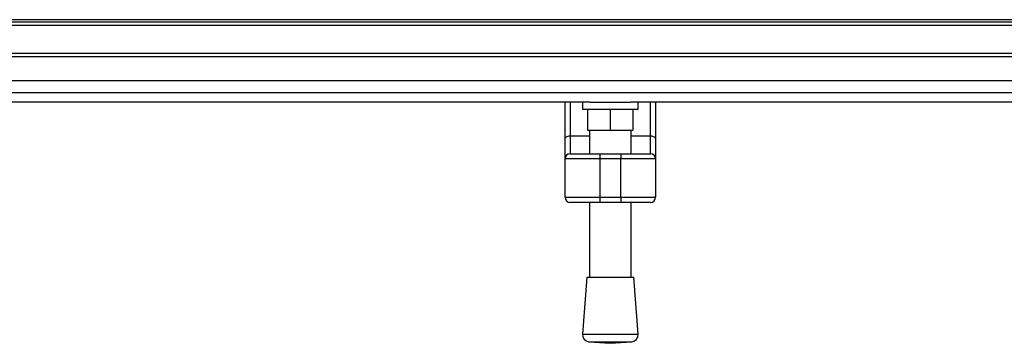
# Model space of a CAD drawing. Header units: millimetres. Extents: x 0 to 420, y 0 to 297.
# Tile 3 of 26: x 130 to 171, y 81 to 95. Entities that reach past the tile are written whole.
import ezdxf

# ---------------------------------------------------------------- set-up
doc = ezdxf.new("R2010")
doc.units = ezdxf.units.MM

msp = doc.modelspace()

# ---------------------------------------------------------------- linework, layer by layer
at = {"color": 7, "linetype": 'Continuous', "lineweight": 25}
for p, q in [((208.2269, 94.6239), (65.3292, 94.6239)), ((208.2269, 94.5224), (65.3292, 94.5224)), ((208.2269, 94.3795), (65.3292, 94.3795)), ((208.2269, 93.2363), (65.3292, 93.2363)), ((208.2269, 93.0934), (65.3292, 93.0934)), ((208.2269, 91.6271), (65.3292, 91.6271)), ((153.8035, 91.2358), (119.7526, 91.2358)), ((152.7826, 89.7306), (152.7826, 91.2358)), ((152.9969, 91.2358), (152.9969, 89.8536)), ((153.4971, 91.2358), (153.4971, 90.95)), ((153.8035, 91.2358), (155.477, 91.2358)), ((208.2269, 91.2358), (155.477, 91.2358)), ((155.7835, 90.95), (155.7835, 91.2358)), ((156.2836, 89.8536), (156.2836, 91.2358)), ((156.4979, 91.2358), (156.4979, 89.7306)), ((153.4971, 90.95), (155.7835, 90.95)), ((153.7114, 90.95), (153.7114, 90.0926)), ((154.6403, 90.95), (154.6403, 90.0926)), ((155.5691, 90.95), (155.5691, 90.0926)), ((153.7114, 90.0926), (154.6403, 90.0926)), ((153.7829, 90.0926), (153.7829, 89.1223)), ((154.6403, 90.0926), (155.5691, 90.0926)), ((155.4977, 89.1223), (155.4977, 90.0926)), ((152.7826, 88.908), (152.7826, 89.7306)), ((152.9969, 89.8536), (152.9969, 89.1223)), ((152.9969, 89.8536), (153.7829, 89.8536)), ((155.4977, 89.8536), (156.2836, 89.8536)), ((156.2836, 89.1223), (156.2836, 89.8536)), ((156.4979, 89.7306), (156.4979, 88.908)), ((154.2116, 88.908), (152.7826, 88.908)), ((152.7826, 87.3361), (152.7826, 88.908)), ((152.9969, 89.1223), (154.2116, 89.1223)), ((154.2116, 89.1223), (155.069, 89.1223)), ((154.2116, 89.1223), (154.2116, 88.908)), ((155.069, 88.908), (154.2116, 88.908)), ((154.2116, 88.908), (154.2116, 87.3361)), ((155.069, 89.1223), (155.069, 88.908)), ((155.069, 89.1223), (156.2836, 89.1223)), ((156.4979, 88.908), (155.069, 88.908)), ((155.069, 87.3361), (155.069, 88.908)), ((156.4979, 88.908), (156.4979, 87.3361)), ((152.7826, 87.3361), (154.2116, 87.3361)), ((154.2116, 87.3361), (155.069, 87.3361)), ((154.2116, 87.3361), (154.2116, 87.1218)), ((155.069, 87.3361), (156.4979, 87.3361)), ((155.069, 87.3361), (155.069, 87.1218)), ((154.2116, 87.1218), (152.9969, 87.1218)), ((153.7829, 87.1218), (153.7829, 84.0598)), ((155.069, 87.1218), (154.2116, 87.1218)), ((156.2836, 87.1218), (155.069, 87.1218)), ((155.4977, 84.0598), (155.4977, 87.1218)), ((153.6757, 84.0598), (153.4971, 81.7186)), ((153.6757, 84.0598), (155.6048, 84.0598)), ((155.7835, 81.7186), (155.6048, 84.0598)), ((153.4971, 81.7186), (155.7835, 81.7186)), ((153.7603, 81.4118), (154.6403, 81.3447)), ((153.7603, 81.4118), (155.5202, 81.4118)), ((154.6403, 81.3447), (155.5202, 81.4118))]:
    msp.add_line(p, q, dxfattribs=at)
at = {"color": 7, "linetype": 'Continuous'}
msp.add_line((75.332, 92.1232), (198.2241, 92.1232), dxfattribs=at)
at = {"color": 7, "linetype": 'Continuous', "lineweight": 25, "flags": 128}
for points in [[(152.7826, 89.7306), (152.7867, 89.7546), (152.7989, 89.7777), (152.8187, 89.7989), (152.8454, 89.8176), (152.8779, 89.8328), (152.9149, 89.8442), (152.9551, 89.8512), (152.9969, 89.8536)], [(156.2836, 89.8536), (156.3254, 89.8512), (156.3656, 89.8442), (156.4027, 89.8328), (156.4352, 89.8176), (156.4618, 89.7989), (156.4816, 89.7777), (156.4938, 89.7546), (156.4979, 89.7306)]]:
    msp.add_lwpolyline(points, dxfattribs=at)
at = {"color": 7, "linetype": 'Continuous', "lineweight": 25}
for centre, radius, start, end in [((152.9969, 88.908), 0.2143, 90, 180), ((156.2836, 88.908), 0.2143, 0, 90), ((152.9969, 87.3361), 0.2143, 180, 270), ((156.2836, 87.3361), 0.2143, 270, 0), ((153.7821, 81.6968), 0.2858, 175.63709, 265.63709), ((155.4985, 81.6968), 0.2858, 274.36291, 4.36291)]:
    msp.add_arc(centre, radius, start, end, dxfattribs=at)

doc.saveas('drawing.dxf')
